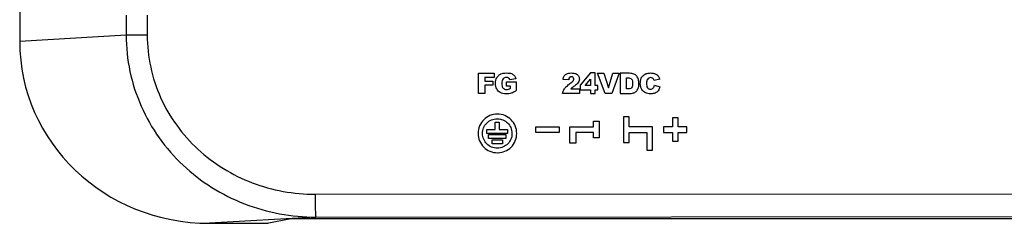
# Model space of a CAD drawing. Header units: millimetres. Extents: x 0 to 1682, y 0 to 1188.
# Tile 26 of 38: x 1226 to 1312, y 642 to 660. Entities that reach past the tile are written whole.
import ezdxf

# ---------------------------------------------------------------- set-up
doc = ezdxf.new("R2010")
doc.units = ezdxf.units.MM
doc.header["$LTSCALE"] = 92.51
doc.layers.add('REAR_COVER_MDPSC_19W-SHAPE', color=7, linetype='CONTINUOUS')

msp = doc.modelspace()

# ---------------------------------------------------------------- linework, layer by layer
at = {"layer": 'REAR_COVER_MDPSC_19W-SHAPE', "color": 7, "linetype": 'Continuous'}
for p, q in [((1226.31663, 801.044671), (1226.31663, 658.188152)), ((1235.631223, 660.495583), (1235.631223, 658.737036)), ((1237.479064, 660.495583), (1237.479064, 658.737036)), ((1235.631223, 658.737036), (1226.31663, 658.188152)), ((1237.479064, 658.737036), (1235.631223, 658.737036)), ((1266.475255, 653.635427), (1266.475255, 655.40309)), ((1266.475255, 655.40309), (1267.825758, 655.40309)), ((1267.023895, 655.023113), (1267.023895, 654.714433)), ((1267.825758, 655.023113), (1267.023895, 655.023113)), ((1267.825758, 655.40309), (1267.825758, 655.023113)), ((1269.729841, 654.932838), (1269.202932, 654.838787)), ((1274.353382, 654.829156), (1273.8614, 654.868773)), ((1276.253866, 655.433076), (1275.359151, 654.36991)), ((1275.781179, 654.346838), (1276.253866, 654.903204)), ((1276.681892, 655.433076), (1276.253866, 655.433076)), ((1276.253866, 654.903204), (1276.253866, 654.346838)), ((1276.681892, 654.346838), (1276.681892, 655.433076)), ((1277.531627, 653.635427), (1276.863995, 655.40309)), ((1276.863995, 655.40309), (1277.435001, 655.40309)), ((1277.435001, 655.40309), (1277.832758, 654.130833)), ((1277.832758, 654.130833), (1278.225647, 655.40309)), ((1278.779967, 655.40309), (1278.123694, 653.635427)), ((1278.225647, 655.40309), (1278.779967, 655.40309)), ((1278.866964, 655.40309), (1278.866964, 653.635427)), ((1279.678421, 655.40309), (1278.866964, 655.40309)), ((1279.413132, 654.0371), (1279.413132, 655.002758)), ((1279.413132, 655.002758), (1279.54941, 655.002758)), ((1282.320339, 654.883237), (1281.837986, 654.776098)), ((1267.023895, 654.714433), (1267.708777, 654.714433)), ((1267.023895, 654.357492), (1267.023895, 653.635427)), ((1267.708777, 654.357492), (1267.023895, 654.357492)), ((1267.708777, 654.714433), (1267.708777, 654.357492)), ((1268.909915, 654.275507), (1268.909915, 654.643454)), ((1268.909915, 654.643454), (1269.753971, 654.643454)), ((1269.275289, 654.275507), (1268.909915, 654.275507)), ((1269.275289, 654.109454), (1269.275289, 654.275507)), ((1269.753971, 654.643454), (1269.753971, 653.889674)), ((1274.531817, 654.035724), (1275.298685, 654.035724)), ((1275.298685, 654.035724), (1275.298685, 653.635427)), ((1275.359151, 654.36991), (1275.359151, 653.965803)), ((1275.359151, 653.965803), (1276.253866, 653.965803)), ((1276.253866, 654.346838), (1275.781179, 654.346838)), ((1276.253866, 653.965803), (1276.253866, 653.635427)), ((1276.903789, 654.346838), (1276.681892, 654.346838)), ((1276.681892, 653.635427), (1276.681892, 653.965803)), ((1276.681892, 653.965803), (1276.903789, 653.965803)), ((1276.903789, 653.965803), (1276.903789, 654.346838)), ((1279.546976, 654.0371), (1279.413132, 654.0371)), ((1281.858482, 654.358868), (1282.337166, 654.214194)), ((1267.023895, 653.635427), (1266.475255, 653.635427)), ((1275.298685, 653.635427), (1273.825238, 653.635427)), ((1276.253866, 653.635427), (1276.681892, 653.635427)), ((1278.123694, 653.635427), (1277.531627, 653.635427)), ((1278.866964, 653.635427), (1279.678421, 653.635427)), ((1279.145974, 651.601098), (1279.145974, 649.351082)), ((1279.646001, 651.601098), (1279.145974, 651.601098)), ((1279.646001, 650.726104), (1279.646001, 651.601098)), ((1283.421005, 651.501086), (1283.421005, 650.726104)), ((1283.920997, 651.501086), (1283.421005, 651.501086)), ((1283.920997, 650.726104), (1283.920997, 651.501086)), ((1267.184585, 650.138623), (1267.184585, 650.494293)), ((1267.184585, 650.494293), (1267.92369, 650.494293)), ((1267.92369, 650.494293), (1267.92369, 651.122026)), ((1267.92369, 651.122026), (1268.27936, 651.122026)), ((1268.27936, 651.122026), (1268.27936, 650.494293)), ((1268.27936, 650.494293), (1268.984069, 650.494293)), ((1268.984069, 650.494293), (1268.984069, 650.138623)), ((1271.46646, 650.226112), (1271.46646, 650.726104)), ((1271.46646, 650.726104), (1273.516452, 650.726104)), ((1273.516452, 650.726104), (1273.516452, 650.226112)), ((1274.466447, 649.276116), (1274.466447, 650.726104)), ((1274.466447, 650.726104), (1276.516474, 650.726104)), ((1276.516474, 650.726104), (1276.516474, 651.201084)), ((1276.516474, 651.201084), (1277.016466, 651.201084)), ((1277.016466, 651.201084), (1277.016466, 649.751096)), ((1281.695992, 650.726104), (1279.646001, 650.726104)), ((1281.695992, 648.676112), (1281.695992, 650.726104)), ((1282.645988, 650.726104), (1282.645988, 650.226112)), ((1283.421005, 650.726104), (1282.645988, 650.726104)), ((1284.695979, 650.726104), (1283.920997, 650.726104)), ((1284.695979, 650.226112), (1284.695979, 650.726104)), ((1268.984069, 650.138623), (1267.184585, 650.138623)), ((1267.337091, 649.68294), (1267.337091, 650.038646)), ((1267.337091, 650.038646), (1268.865959, 650.038646)), ((1268.865959, 649.68294), (1267.337091, 649.68294)), ((1267.652121, 649.225599), (1267.652121, 649.581305)), ((1267.652121, 649.581305), (1268.550893, 649.581305)), ((1268.550893, 649.581305), (1268.550893, 649.225599)), ((1268.865959, 650.038646), (1268.865959, 649.68294)), ((1273.516452, 650.226112), (1271.46646, 650.226112)), ((1274.966474, 650.226112), (1274.966474, 649.276116)), ((1276.516474, 650.226112), (1274.966474, 650.226112)), ((1276.516474, 649.751096), (1276.516474, 650.226112)), ((1277.016466, 649.751096), (1276.516474, 649.751096)), ((1279.646001, 649.351082), (1279.646001, 650.226112)), ((1279.646001, 650.226112), (1281.196036, 650.226112)), ((1281.196036, 650.226112), (1281.196036, 648.676112)), ((1282.645988, 650.226112), (1283.421005, 650.226112)), ((1283.421005, 650.226112), (1283.421005, 649.451094)), ((1283.920997, 649.451094), (1283.920997, 650.226112)), ((1283.920997, 650.226112), (1284.695979, 650.226112)), ((1268.550893, 649.225599), (1267.652121, 649.225599)), ((1274.966474, 649.276116), (1274.466447, 649.276116)), ((1279.145974, 649.351082), (1279.646001, 649.351082)), ((1283.421005, 649.451094), (1283.920997, 649.451094)), ((1281.196036, 648.676112), (1281.695992, 648.676112)), ((1252.159831, 644.813257), (1354.86864, 644.875863)), ((1252.22963, 642.813562), (1242.921098, 642.265035)), ((1252.22963, 642.813562), (1354.938439, 642.876168)), ((1242.921098, 642.265035), (1246.112979, 642.265035)), ((1248.105369, 642.296903), (1249.886766, 642.652313)), ((1318.750298, 642.668247), (1250.882961, 642.668247))]:
    msp.add_line(p, q, dxfattribs=at)
for centre, major_axis, ratio, start_param, end_param in [((1243.003812, 658.267472), (16.660618, 0.981765), 0.958685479, 3.085159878, 4.650999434), ((1246.112979, 642.299945), (2, 0), 0.017455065, -1.570796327, -0.087266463), ((1250.882961, 642.650792), (1, 0), 0.017455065, 1.570796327, 3.054326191)]:
    msp.add_ellipse(centre, major_axis=major_axis, ratio=ratio, start_param=start_param, end_param=end_param, dxfattribs=at)
for points, knots in [([(1235.631223, 658.737036), (1235.632552, 656.622901), (1236.536834, 652.343464), (1240.328095, 647.048399), (1245.838341, 643.602213), (1250.112799, 642.813736), (1252.22963, 642.813562)], [0, 0, 0, 0, 0.249857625, 0.499798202, 0.749823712, 1, 1, 1, 1]), ([(1237.479064, 658.737036), (1237.479209, 656.876827), (1238.287802, 653.109777), (1241.665549, 648.478853), (1246.537857, 645.490329), (1250.29767, 644.81224), (1252.159831, 644.813257)], [0, 0, 0, 0, 0.24988542, 0.499837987, 0.749852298, 1, 1, 1, 1]), ([(1269.753971, 653.889674), (1269.680349, 653.839585), (1269.542865, 653.753866), (1269.33069, 653.658672), (1269.112218, 653.613153), (1268.867462, 653.5996), (1268.610863, 653.617966), (1268.370403, 653.697975), (1268.183931, 653.839688), (1268.051367, 654.031909), (1267.96953, 654.264105), (1267.945227, 654.523237), (1267.970738, 654.78484), (1268.060355, 655.025756), (1268.190978, 655.193414), (1268.291359, 655.271882), (1268.330694, 655.29717)], [0, 0, 0, 0, 0.080648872, 0.146484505, 0.209418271, 0.281502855, 0.368118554, 0.44098848, 0.507685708, 0.576457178, 0.649541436, 0.728260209, 0.810430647, 0.885730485, 0.957837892, 1, 1, 1, 1]), ([(1268.330694, 655.29717), (1268.360195, 655.316135), (1268.455733, 655.368581), (1268.649785, 655.424233), (1268.900714, 655.436946), (1269.139429, 655.427979), (1269.335191, 655.391663), (1269.480189, 655.318731), (1269.633689, 655.181097), (1269.701072, 655.03468), (1269.729841, 654.932838)], [0, 0, 0, 0, 0.063353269, 0.196556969, 0.362090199, 0.517163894, 0.629938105, 0.720170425, 0.807969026, 1, 1, 1, 1]), ([(1269.202932, 654.838787), (1269.183492, 654.898656), (1269.102291, 655.018485), (1268.906835, 655.056459), (1268.730888, 655.027285), (1268.591381, 654.922799), (1268.51074, 654.743337), (1268.495779, 654.521111), (1268.507427, 654.343029), (1268.537595, 654.247028), (1268.543437, 654.231228)], [0, 0, 0, 0, 0.132302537, 0.276214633, 0.391420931, 0.500821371, 0.626816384, 0.791714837, 0.965057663, 1, 1, 1, 1]), ([(1273.8614, 654.868773), (1273.877076, 654.981272), (1273.915562, 655.14558), (1274.057992, 655.30242), (1274.190885, 655.381962), (1274.367836, 655.426609), (1274.577054, 655.436685), (1274.787581, 655.426733), (1274.970989, 655.385531), (1275.109704, 655.305997), (1275.242693, 655.16197), (1275.293954, 654.987412), (1275.284874, 654.864776), (1275.280876, 654.838375)], [0, 0, 0, 0, 0.163022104, 0.229359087, 0.299135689, 0.382245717, 0.488416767, 0.598887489, 0.684223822, 0.755498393, 0.824770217, 0.961792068, 1, 1, 1, 1]), ([(1274.45582, 655.056095), (1274.447907, 655.050468), (1274.383371, 654.996796), (1274.363445, 654.902919), (1274.353382, 654.829156)], [0, 0, 0, 0, 0.115124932, 1, 1, 1, 1]), ([(1274.460697, 654.50012), (1274.521242, 654.545087), (1274.618017, 654.620448), (1274.731288, 654.726592), (1274.784208, 654.818368), (1274.808669, 654.925011), (1274.74997, 655.059502), (1274.59647, 655.11345), (1274.492749, 655.082353), (1274.45582, 655.056095)], [0, 0, 0, 0, 0.229279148, 0.373627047, 0.467844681, 0.54722474, 0.699702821, 0.862584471, 1, 1, 1, 1]), ([(1275.280876, 654.838375), (1275.276877, 654.811973), (1275.258305, 654.731531), (1275.152537, 654.512588), (1274.976287, 654.377305), (1274.847729, 654.286549)], [0, 0, 0, 0, 0.111139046, 0.343031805, 1, 1, 1, 1]), ([(1279.54941, 655.002758), (1279.656427, 655.002758), (1279.937188, 654.937899), (1279.944909, 654.646363), (1279.944909, 654.51462)], [0, 0, 0, 0, 0.448218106, 1, 1, 1, 1]), ([(1280.450123, 654.867715), (1280.42282, 654.969501), (1280.332587, 655.164605), (1280.051887, 655.380471), (1279.809477, 655.40309), (1279.678421, 655.40309)], [0, 0, 0, 0, 0.310978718, 0.613266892, 1, 1, 1, 1]), ([(1279.678421, 653.635427), (1279.788131, 653.635427), (1279.945067, 653.657371), (1280.137328, 653.732034), (1280.255728, 653.822395), (1280.357935, 653.940729), (1280.440182, 654.09265), (1280.486773, 654.292202), (1280.50074, 654.556064), (1280.479941, 654.756586), (1280.450123, 654.867715)], [0, 0, 0, 0, 0.190827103, 0.270684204, 0.356303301, 0.446779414, 0.54113298, 0.6537148, 0.799867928, 1, 1, 1, 1]), ([(1282.337166, 654.214194), (1282.308498, 654.094592), (1282.238233, 653.922737), (1282.073767, 653.753998), (1281.925645, 653.664423), (1281.742511, 653.61335), (1281.521304, 653.59994), (1281.288481, 653.615811), (1281.064523, 653.676275), (1280.881941, 653.802549), (1280.735202, 653.986166), (1280.63361, 654.234259), (1280.611627, 654.492297), (1280.624436, 654.699124), (1280.645026, 654.803584), (1280.654379, 654.839738)], [0, 0, 0, 0, 0.127365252, 0.184682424, 0.241672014, 0.304522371, 0.379525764, 0.470198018, 0.545532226, 0.616561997, 0.696118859, 0.785902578, 0.889916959, 0.961382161, 1, 1, 1, 1]), ([(1280.654379, 654.839738), (1280.660614, 654.863841), (1280.700126, 654.995237), (1280.830105, 655.216886), (1281.082006, 655.369339), (1281.315481, 655.424782), (1281.543875, 655.439145), (1281.795456, 655.417855), (1282.043479, 655.314079), (1282.220902, 655.125708), (1282.291973, 654.968835), (1282.320339, 654.883237)], [0, 0, 0, 0, 0.034133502, 0.187782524, 0.339895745, 0.423442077, 0.51582971, 0.653213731, 0.766884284, 0.876190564, 1, 1, 1, 1]), ([(1281.837986, 654.776098), (1281.825033, 654.81728), (1281.791603, 654.905633), (1281.676639, 655.003194), (1281.519402, 655.03559), (1281.354327, 655.002085), (1281.179672, 654.83475), (1281.165133, 654.645633), (1281.165133, 654.527002)], [0, 0, 0, 0, 0.115813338, 0.248105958, 0.384119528, 0.534517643, 0.681752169, 1, 1, 1, 1]), ([(1268.543437, 654.231228), (1268.559014, 654.189094), (1268.605364, 654.101425), (1268.738815, 654.008593), (1268.910997, 653.983635), (1269.099048, 654.011809), (1269.214916, 654.073386), (1269.275289, 654.109454)], [0, 0, 0, 0, 0.155733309, 0.341628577, 0.545885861, 0.752955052, 1, 1, 1, 1]), ([(1273.825238, 653.635427), (1273.833605, 653.70756), (1273.868829, 653.852099), (1273.979869, 654.068156), (1274.184248, 654.285917), (1274.357701, 654.423726), (1274.460697, 654.50012)], [0, 0, 0, 0, 0.197022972, 0.399371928, 0.652074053, 1, 1, 1, 1]), ([(1274.847729, 654.286549), (1274.806226, 654.257902), (1274.739454, 654.211035), (1274.653951, 654.148759), (1274.591015, 654.092619), (1274.552541, 654.056042), (1274.531817, 654.035724)], [0, 0, 0, 0, 0.374402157, 0.605864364, 0.784527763, 1, 1, 1, 1]), ([(1279.903881, 654.207632), (1279.880723, 654.154301), (1279.783964, 654.032415), (1279.629152, 654.0371), (1279.546976, 654.0371)], [0, 0, 0, 0, 0.414361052, 1, 1, 1, 1]), ([(1281.165133, 654.527002), (1281.165133, 654.389501), (1281.168236, 654.178141), (1281.360888, 654.029275), (1281.50286, 654.008751), (1281.639806, 654.024872), (1281.794778, 654.129045), (1281.838697, 654.267349), (1281.858482, 654.358868)], [0, 0, 0, 0, 0.334542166, 0.443995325, 0.562464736, 0.675501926, 0.77218945, 1, 1, 1, 1]), ([(1268.113872, 651.830933), (1267.888328, 651.830832), (1267.445195, 651.740876), (1266.887547, 651.364565), (1266.511075, 650.806773), (1266.376987, 650.137867), (1266.511657, 649.469003), (1266.888777, 648.911686), (1267.446435, 648.535059), (1267.914882, 648.441188), (1268.165516, 648.446895), (1268.190554, 648.448021)], [0, 0, 0, 0, 0.125448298, 0.246495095, 0.367585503, 0.493014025, 0.618446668, 0.739538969, 0.860630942, 0.986063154, 1, 1, 1, 1]), ([(1268.110097, 648.849714), (1267.93832, 648.84854), (1267.600324, 648.914592), (1267.173521, 649.198107), (1266.883696, 649.620848), (1266.777855, 650.129558), (1266.87671, 650.639726), (1267.160839, 651.066279), (1267.583467, 651.356225), (1267.939721, 651.430317), (1268.130639, 651.427368), (1268.149715, 651.42665)], [0, 0, 0, 0, 0.125446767, 0.246494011, 0.367586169, 0.49301696, 0.618448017, 0.739540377, 0.860632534, 0.986063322, 1, 1, 1, 1]), ([(1268.149715, 651.42665), (1268.302321, 651.420906), (1268.618549, 651.352445), (1269.028936, 651.079091), (1269.318879, 650.65647), (1269.424693, 650.147699), (1269.325855, 649.637577), (1269.041845, 649.210891), (1268.618951, 648.921557), (1268.28188, 648.850888), (1268.110097, 648.849714)], [0, 0, 0, 0, 0.1146892, 0.239251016, 0.363813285, 0.492839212, 0.621869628, 0.746434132, 0.870952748, 1, 1, 1, 1]), ([(1268.190554, 648.448021), (1268.390861, 648.457029), (1268.805387, 648.549959), (1269.341571, 648.912789), (1269.71818, 649.470444), (1269.852238, 650.139431), (1269.717551, 650.80822), (1269.340585, 651.365678), (1268.78261, 651.741484), (1268.339408, 651.831035), (1268.113872, 651.830933)], [0, 0, 0, 0, 0.114692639, 0.239256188, 0.363820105, 0.492849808, 0.621879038, 0.746442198, 0.870957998, 1, 1, 1, 1]), ([(1252.159831, 644.813257), (1252.159985, 644.560816), (1252.162365, 644.19381), (1252.171393, 643.726977), (1252.178893, 643.428156), (1252.191185, 643.18528), (1252.196565, 642.993587), (1252.218269, 642.890039), (1252.215796, 642.820475), (1252.22963, 642.813562)], [0, 0, 0, 0, 0.378054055, 0.549346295, 0.699892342, 0.824175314, 0.917726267, 0.97683971, 1, 1, 1, 1])]:
    msp.add_open_spline(points, degree=3, knots=knots, dxfattribs=at)
msp.add_open_spline([(1279.944909, 654.51462), (1279.944909, 654.411381), (1279.945092, 654.302289), (1279.903881, 654.207632)], degree=3, dxfattribs=at)

doc.saveas('drawing.dxf')
